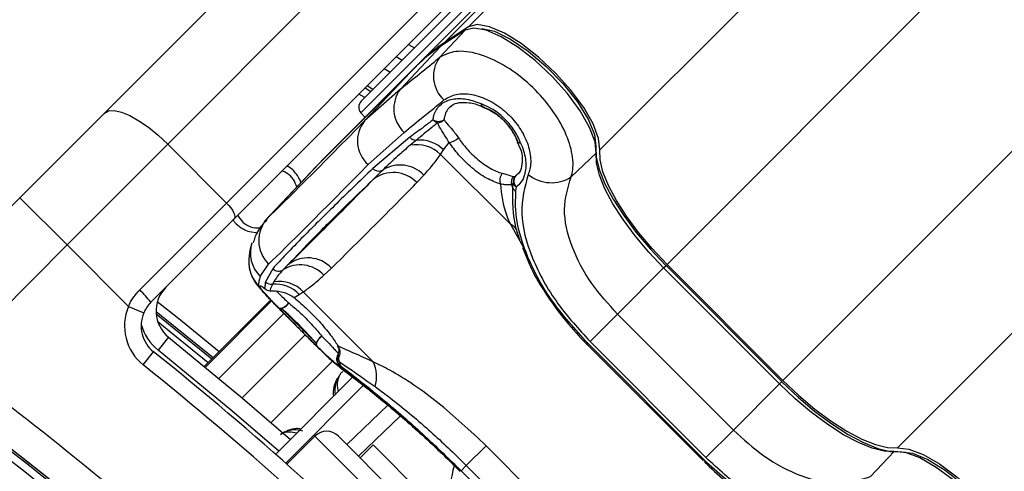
# Model space of a CAD drawing. Header units: millimetres. Extents: x 10 to 13239, y 20 to 10604.
# Tile 77 of 139: x 3975 to 4034, y 7210 to 7237. Entities that reach past the tile are written whole.
import ezdxf

# ---------------------------------------------------------------- set-up
doc = ezdxf.new("R2010")
doc.units = ezdxf.units.MM

msp = doc.modelspace()

# ---------------------------------------------------------------- linework, layer by layer
at = {"color": 8, "linetype": 'Continuous', "lineweight": 25}
for p, q in [((4002.251, 7236.711), (4722.735, 7957.195)), ((4010.136, 7229.325), (4731.378, 7950.566)), ((4028.026, 7211.435), (4749.267, 7932.675)), ((4014.184, 7222.445), (4038.894, 7247.156)), ((4021.147, 7215.482), (4045.858, 7240.193)), ((4003.075, 7238.846), (3995.78, 7231.552)), ((3996.025, 7232.466), (3995.666, 7232.673)), ((3996.032, 7233.039), (3996.39, 7232.832)), ((3996.51, 7232.952), (3996.152, 7233.159)), ((3990.176, 7225.227), (3990.1, 7225.116)), ((4004.773, 7224.852), (4005.724, 7223.172)), ((4013.977, 7222.239), (4014.123, 7222.384)), ((3990.364, 7220.311), (3986.387, 7216.334)), ((3986.443, 7216.288), (3990.414, 7220.26)), ((3991.153, 7219.507), (3987.259, 7215.613)), ((3992.428, 7218.228), (3988.648, 7214.449)), ((3994.07, 7216.636), (3990.392, 7212.957)), ((4020.94, 7215.275), (4021.086, 7215.421)), ((3998.164, 7213.35), (3995.631, 7210.947)), ((4010.842, 7194.321), (3993.023, 7212.14))]:
    msp.add_line(p, q, dxfattribs=at)
at = {"color": 7, "linetype": 'Continuous', "lineweight": 25}
for p, q in [((4000.782, 7235.746), (4605.219, 7840.183)), ((3999.31, 7234.55), (4597.33, 7832.57)), ((3980.377, 7231.526), (4010.364, 7261.513)), ((4014.16, 7259.652), (3984.172, 7229.665)), ((3987.708, 7226.13), (4017.695, 7256.117)), ((4018.16, 7255.168), (3988.173, 7225.181)), ((3995.798, 7232.24), (4002.739, 7239.181)), ((4000.5, 7234.86), (4002.052, 7236.501)), ((4002.052, 7236.501), (4000.582, 7235.535)), ((4002.099, 7236.54), (4000.629, 7235.574)), ((4002.251, 7236.711), (4000.782, 7235.746)), ((3998.639, 7235.647), (3998.995, 7235.436)), ((3998.156, 7232.97), (4000.582, 7235.535)), ((3999.31, 7234.55), (3993.478, 7228.717)), ((3997.909, 7234.916), (3998.265, 7234.706)), ((3999.111, 7234.339), (3993.279, 7228.507)), ((3999.116, 7234.345), (3993.284, 7228.512)), ((3996.009, 7231.06), (3999.111, 7234.339)), ((3999.116, 7234.345), (3999.111, 7234.339)), ((3998.156, 7232.97), (3996.009, 7231.06)), ((3996.51, 7232.952), (3996.152, 7233.159)), ((3975.298, 7226.447), (3980.377, 7231.526)), ((3995.78, 7231.552), (3996.032, 7231.272)), ((4003.11, 7231.898), (4003.133, 7231.885)), ((3996.217, 7228.44), (3998.377, 7230.371)), ((3984.172, 7229.665), (3978.126, 7223.619)), ((3987.708, 7226.13), (3984.172, 7229.665)), ((3998.734, 7230.08), (3996.502, 7228.209)), ((3999.115, 7229.904), (3998.744, 7229.596)), ((4000.756, 7229.321), (4001.084, 7229.772)), ((4005.17, 7229.806), (4005.338, 7229.448)), ((4005.196, 7229.815), (4005.182, 7229.837)), ((4000.576, 7229.049), (4000.756, 7229.321)), ((4000.576, 7229.049), (4004.773, 7224.852)), ((4008.42, 7227.698), (4009.925, 7229.125)), ((3990.176, 7225.227), (3993.279, 7228.507)), ((3993.284, 7228.512), (3993.279, 7228.507)), ((3993.101, 7228.325), (3990, 7225.045)), ((4005.067, 7227.735), (4005.205, 7227.876)), ((3999.146, 7227.354), (3999.57, 7227.808)), ((4004.941, 7227.298), (4004.83, 7227.23)), ((4004.909, 7227.045), (4004.941, 7227.298)), ((4004.964, 7227.721), (4005.067, 7227.735)), ((4005.1, 7226.841), (4005.13, 7227.093)), ((3968.068, 7219.218), (3975.298, 7226.447)), ((3975.298, 7226.447), (3978.126, 7223.619)), ((3982.491, 7220.913), (3987.708, 7226.13)), ((3988.173, 7225.181), (3983.165, 7220.172)), ((3988.085, 7225.158), (3988.15, 7225.039)), ((3989.093, 7224.415), (3989.582, 7224.348)), ((3978.126, 7223.619), (3971.12, 7216.613)), ((3981.817, 7219.928), (3978.126, 7223.619)), ((4005.485, 7223.461), (4005.773, 7222.789)), ((3989.734, 7221.728), (3990.236, 7222.459)), ((3990.484, 7222.19), (3990.051, 7221.397)), ((3993.564, 7221.802), (3994.019, 7222.227)), ((4011.203, 7219.465), (4013.977, 7222.239)), ((4020.94, 7215.275), (4013.977, 7222.239)), ((4021.086, 7215.421), (4014.123, 7222.384)), ((4021.147, 7215.482), (4014.184, 7222.445)), ((3990.547, 7221.399), (3990.467, 7221.257)), ((3992.078, 7220.643), (3992.323, 7220.797)), ((3996.52, 7216.6), (3992.323, 7220.797)), ((3990.364, 7220.311), (3986.387, 7216.334)), ((3991.767, 7220.454), (3992.078, 7220.643)), ((3981.817, 7219.928), (3982.738, 7219.538)), ((4011.203, 7219.465), (4009.553, 7217.814)), ((4011.203, 7219.465), (4018.166, 7212.502)), ((3984.223, 7218.088), (3983.598, 7217.307)), ((4016.516, 7210.851), (4009.553, 7217.814)), ((4009.433, 7217.695), (4009.382, 7217.644)), ((4009.382, 7217.644), (4016.346, 7210.681)), ((4009.433, 7217.695), (4016.396, 7210.732)), ((3982.706, 7216.415), (3983.33, 7217.196)), ((3994.445, 7216.844), (3994.347, 7216.704)), ((3994.347, 7216.704), (3994.478, 7216.614)), ((3994.446, 7217.113), (3994.416, 7217.079)), ((3994.465, 7216.429), (3994.593, 7216.333)), ((3990.708, 7211.099), (3995.324, 7215.714)), ((3991.264, 7210.523), (3995.968, 7215.227)), ((4018.166, 7212.502), (4020.94, 7215.275)), ((3994.932, 7211.646), (3997.407, 7213.994)), ((4018.166, 7212.502), (4016.516, 7210.851)), ((3993.023, 7212.14), (3991.339, 7210.456)), ((4010.842, 7195.736), (3994.437, 7212.14)), ((3996.523, 7211.61), (3995.745, 7210.832)), ((3996.523, 7211.61), (4010.312, 7197.822)), ((4003.302, 7211.564), (4002.116, 7210.378)), ((4003.302, 7211.564), (4010.266, 7204.601)), ((4016.396, 7210.732), (4016.346, 7210.681)), ((4026.399, 7209.718), (4027.826, 7211.224)), ((4001.803, 7210.065), (4002.116, 7210.378)), ((4009.08, 7203.415), (4002.116, 7210.378)), ((4008.766, 7203.101), (4001.803, 7210.065))]:
    msp.add_line(p, q, dxfattribs=at)
at = {"color": 7, "linetype": 'Continuous', "lineweight": 25, "flags": 128}
for points in [[(4010.136, 7229.325), (4010.069, 7230.011), (4009.741, 7230.874), (4009.172, 7231.858), (4008.4, 7232.9), (4007.475, 7233.931), (4006.457, 7234.885), (4005.412, 7235.7), (4004.407, 7236.322), (4003.508, 7236.713), (4002.774, 7236.845), (4002.251, 7236.711)], [(4009.925, 7229.125), (4009.858, 7229.81), (4009.53, 7230.672), (4008.963, 7231.655), (4008.192, 7232.695), (4007.268, 7233.724), (4006.251, 7234.677), (4005.208, 7235.49), (4004.205, 7236.112), (4003.307, 7236.502), (4002.574, 7236.634), (4002.052, 7236.501)], [(4002.099, 7236.54), (4002.095, 7236.537), (4002.052, 7236.501)], [(4003.047, 7236.613), (4003.809, 7236.435), (4004.775, 7235.967), (4005.841, 7235.246), (4006.921, 7234.328), (4007.933, 7233.285), (4008.796, 7232.2), (4009.443, 7231.157), (4009.823, 7230.238), (4009.907, 7229.516)], [(4000.629, 7235.574), (4000.625, 7235.571), (4000.582, 7235.535)], [(3997.535, 7233.976), (3997.484, 7234.006), (3997.178, 7234.185)], [(3980.377, 7231.526), (3980.62, 7231.661), (3980.962, 7231.681), (3981.391, 7231.587), (3981.889, 7231.382), (3982.438, 7231.073), (3983.016, 7230.674), (3983.602, 7230.198), (3984.172, 7229.665)], [(4009.907, 7229.516), (4009.925, 7228.887), (4010.108, 7228.137), (4010.451, 7227.286), (4010.945, 7226.357), (4011.576, 7225.374), (4012.328, 7224.365), (4013.18, 7223.355), (4014.11, 7222.372)], [(4013.977, 7222.239), (4013.08, 7223.186), (4012.259, 7224.16), (4011.534, 7225.133), (4010.926, 7226.08), (4010.45, 7226.975), (4010.12, 7227.796), (4009.943, 7228.518), (4009.925, 7229.125)], [(4014.184, 7222.445), (4013.288, 7223.392), (4012.467, 7224.364), (4011.743, 7225.337), (4011.136, 7226.283), (4010.66, 7227.177), (4010.33, 7227.997), (4010.154, 7228.719), (4010.136, 7229.325)], [(3993.279, 7228.507), (3993.114, 7228.338), (3993.101, 7228.325)], [(3993.202, 7228.429), (3993.313, 7228.548), (3993.478, 7228.717)], [(3987.708, 7226.13), (3987.841, 7225.987), (3987.96, 7225.841), (3988.06, 7225.696), (3988.137, 7225.559), (3988.188, 7225.434), (3988.212, 7225.327), (3988.207, 7225.241), (3988.173, 7225.181)], [(3990.012, 7221.005), (3990.072, 7220.952), (3990.076, 7220.949)], [(3990.314, 7220.863), (3990.356, 7220.858), (3990.383, 7220.858)], [(3983.472, 7219.627), (3984.528, 7218.786), (3986.906, 7216.854)], [(3990.822, 7219.859), (3990.874, 7219.829), (3990.941, 7219.819), (3991.02, 7219.829), (3991.108, 7219.859), (3991.198, 7219.907), (3991.288, 7219.971), (3991.372, 7220.048), (3991.446, 7220.133)], [(3984.223, 7218.088), (3988.678, 7214.424), (3991.554, 7211.945)], [(3993.158, 7217.523), (3993.128, 7217.575), (3993.118, 7217.642), (3993.128, 7217.721), (3993.158, 7217.808), (3993.206, 7217.899), (3993.27, 7217.989), (3993.347, 7218.073), (3993.432, 7218.146)], [(3994.428, 7217.126), (3994.416, 7217.078), (3994.415, 7217.07)], [(3994.656, 7216.148), (3994.647, 7216.155), (3994.375, 7216.384)], [(4021.147, 7215.482), (4022.094, 7214.587), (4023.066, 7213.766), (4024.038, 7213.042), (4024.984, 7212.434), (4025.879, 7211.959), (4026.698, 7211.629), (4027.42, 7211.452), (4028.026, 7211.435)], [(4027.826, 7211.224), (4027.22, 7211.241), (4026.497, 7211.418), (4025.677, 7211.749), (4024.781, 7212.224), (4023.834, 7212.833), (4022.861, 7213.557), (4021.888, 7214.379), (4020.94, 7215.275)], [(4021.073, 7215.409), (4022.056, 7214.478), (4023.066, 7213.626), (4024.076, 7212.874), (4025.058, 7212.243), (4025.987, 7211.75), (4026.838, 7211.407), (4027.588, 7211.224), (4028.217, 7211.205)], [(4028.026, 7211.435), (4028.712, 7211.368), (4029.576, 7211.039), (4030.56, 7210.471), (4031.601, 7209.699), (4032.633, 7208.774), (4033.586, 7207.755), (4034.401, 7206.71), (4035.024, 7205.706), (4035.414, 7204.807), (4035.547, 7204.072), (4035.413, 7203.55)], [(4035.202, 7203.351), (4035.336, 7203.872), (4035.203, 7204.606), (4034.814, 7205.503), (4034.192, 7206.506), (4033.378, 7207.55), (4032.426, 7208.567), (4031.396, 7209.49), (4030.356, 7210.261), (4029.373, 7210.829), (4028.511, 7211.157), (4027.826, 7211.224)], [(4028.217, 7211.205), (4028.94, 7211.122), (4029.859, 7210.742), (4030.901, 7210.095), (4031.987, 7209.232), (4033.029, 7208.22), (4033.947, 7207.139), (4034.669, 7206.074), (4035.137, 7205.108), (4035.308, 7204.421)]]:
    msp.add_lwpolyline(points, dxfattribs=at)
at = {"color": 8, "linetype": 'Continuous', "lineweight": 25, "flags": 128}
for points in [[(4003.102, 7231.898), (4003.09, 7231.904), (4003.057, 7231.941), (4003.038, 7231.998), (4003.032, 7232.074)], [(4005.372, 7229.737), (4005.296, 7229.742), (4005.238, 7229.762), (4005.202, 7229.795), (4005.196, 7229.805)], [(3987.261, 7217.209), (3984.841, 7219.176), (3983.549, 7220.202)], [(3986.818, 7216.766), (3984.451, 7218.689), (3983.48, 7219.462)], [(3983.576, 7219.013), (3984.268, 7218.461), (3986.611, 7216.558)], [(3990.846, 7211.236), (3988.032, 7213.66), (3983.598, 7217.307)]]:
    msp.add_lwpolyline(points, dxfattribs=at)
at = {"color": 7, "linetype": 'Continuous', "lineweight": 25}
for centre, radius, start, end in [((4005.873, 7227.977), 9.288, 123.24247, 134.95647), ((4005.673, 7227.767), 9.287, 123.24247, 134.95647), ((4002.081, 7233.743), 1.936, 144.75625, 227.57356), ((3999.714, 7231.794), 1.952, 142.9455, 226.78709), ((3996.152, 7231.886), 0.5, 135, 222), ((4003.28, 7232.08), 0.249, 181.24613, 226.85279), ((4003.31, 7232.352), 0.5, 245.2188, 249.23946), ((3997.471, 7229.857), 1.893, 140.5669, 228.48915), ((4000.436, 7231.648), 0.617, 239.49881, 303.18417), ((4000.533, 7231.481), 0.549, 221.62207, 255.96157), ((4000.361, 7231.501), 0.554, 273.97, 318.14392), ((3999.121, 7230.418), 0.514, 221.16898, 269.33147), ((3999.293, 7227.804), 2.108, 46.03747, 94.84267), ((4000.966, 7230.745), 0.98, 276.90316, 314.13027), ((4005.65, 7230.015), 0.5, 200.81644, 204.84361), ((4005.377, 7229.985), 0.248, 223.20422, 268.84423), ((3999.132, 7227.552), 2.08, 46.03015, 100.75437), ((3996.862, 7228.534), 0.485, 222.14678, 299.1163), ((3997.727, 7226.002), 1.959, 43.60232, 128.02511), ((3998.146, 7226.42), 1.989, 44.25973, 121.79639), ((4004.807, 7227.491), 0.676, 141.16285, 199.23606), ((4005.333, 7227.357), 0.518, 135.36772, 194.24517), ((4005.426, 7227.394), 0.494, 136.5195, 191.17919), ((4005.34, 7227.476), 0.437, 203.97056, 241.16446), ((4005.47, 7227.45), 0.493, 144.77668, 226.31856), ((4007.23, 7229.562), 2.212, 230.939, 302.55554), ((4003.499, 7226.554), 1.493, 19.23244, 26.92881), ((4005.294, 7227.213), 0.42, 203.54787, 242.48697), ((3989.596, 7226.176), 1.839, 218.18077, 224.49494), ((3991.629, 7223.874), 1.985, 137.02654, 225.44196), ((3992.601, 7220.883), 1.954, 43.44256, 128.03343), ((3991.036, 7222.585), 1.99, 183.64483, 225.19623), ((3990.838, 7222.542), 0.499, 224.7493, 303.24816), ((3992.141, 7220.462), 1.955, 43.26996, 121.7662), ((3990.404, 7221.757), 0.504, 225.59419, 277.19554), ((3990.878, 7219.453), 1.974, 42.90989, 99.6447), ((3978.874, 7216.943), 5.37, 36.96611, 47.66233), ((3985.471, 7219.65), 2, 135, 231.35649), ((3990.363, 7221.362), 0.501, 225.41282, 264.39265), ((3990.364, 7221.358), 0.5, 234.85744, 272.20977), ((3990.634, 7219.274), 1.99, 43.48353, 94.81083), ((3852.097, 7053.395), 199.889, 33.6328, 56.3672), ((3852.097, 7053.395), 200, 46.33751, 56.3672), ((3852.097, 7053.395), 200, 49.14741, 56.3672), ((3984.579, 7218.758), 3, 157.04166, 231.35649), ((3990.981, 7220.047), 0.246, 229.88739, 279.50987), ((3990.795, 7220.535), 0.765, 287.24711, 328.2605), ((3852.097, 7053.395), 199.431, 33.6328, 56.3672), ((3984.579, 7218.758), 2, 157.04166, 231.35649), ((3993.835, 7217.496), 0.765, 121.76202, 162.76336), ((3852.097, 7053.395), 197.208, 33.6328, 56.3672), ((3993.347, 7217.682), 0.246, 170.45921, 220.10179), ((3852.097, 7053.395), 196.166, 33.6328, 56.3672), ((3853.44, 7054.738), 208, 38.64351, 51.35649), ((3994.818, 7216.781), 0.5, 148.07247, 187.35698), ((3994.791, 7216.732), 0.445, 183.52041, 222.88656), ((3992.475, 7216.448), 2.01, 4.74913, 11.38841), ((3851.544, 7053.808), 202, 47.92764, 53.70356), ((3853.44, 7054.738), 207, 38.64351, 51.35649), ((3994.916, 7216.629), 0.438, 182.00497, 222.51323), ((3994.665, 7215.707), 2.059, 343.31496, 25.70335), ((3993.73, 7211.433), 1, 45, 135), ((4006.874, 7208.725), 5.726, 163.6967, 203.38647)]:
    msp.add_arc(centre, radius, start, end, dxfattribs=at)
at = {"color": 8, "linetype": 'Continuous', "lineweight": 25}
for centre, radius, start, end in [((4004.227, 7223.824), 1.164, 36.43667, 62.04971), ((3991.12, 7223.142), 1.98, 162.26533, 225.56812), ((3985.471, 7219.65), 3, 195.5484, 231.35649), ((3994.813, 7216.781), 0.495, 186.79368, 225.34304), ((3994.762, 7216.821), 0.431, 148.68033, 195.77135), ((3994.815, 7217.009), 0.405, 171.2978, 203.96199)]:
    msp.add_arc(centre, radius, start, end, dxfattribs=at)
at = {"color": 7, "linetype": 'Continuous', "lineweight": 25}
for centre, major_axis, ratio, start_param, end_param in [((4042.822, 7282.235), (55.73, 55.851), 0.074684, 3.711666, 3.778537), ((4044.234, 7280.827), (57.144, 57.265), 0.072837, 3.71167, 3.778541), ((4043.527, 7281.464), (54.416, 57.166), 0.008843, 3.330719, 3.64138), ((4044.975, 7280.085), (55.83, 58.58), 0.008624, 3.33073, 3.641391), ((4044.234, 7280.827), (54.5, 59.91), 0.055413, 3.019777, 3.086648)]:
    msp.add_ellipse(centre, major_axis=major_axis, ratio=ratio, start_param=start_param, end_param=end_param, dxfattribs=at)
for points, knots in [([(4008.42, 7227.698), (4008.456, 7227.839), (4008.579, 7228.315), (4008.485, 7229.327), (4007.95, 7230.717), (4007.036, 7232.12), (4005.804, 7233.421), (4004.337, 7234.487), (4002.815, 7235.146), (4001.42, 7235.33), (4000.806, 7235.017), (4000.5, 7234.86)], [0, 0, 0, 0, 0.0498264, 0.1675614, 0.2805784, 0.3917808, 0.5052991, 0.624319, 0.7486634, 0.8746042, 1, 1, 1, 1]), ([(4000.775, 7232.315), (4001.002, 7232.449), (4001.453, 7232.716), (4002.423, 7232.698), (4003.454, 7232.353), (4004.422, 7231.708), (4005.203, 7230.872), (4005.743, 7229.941), (4006.01, 7228.994), (4005.996, 7228.29), (4005.873, 7227.947), (4005.836, 7227.845)], [0, 0, 0, 0, 0.128283, 0.255896, 0.379754, 0.496488, 0.607307, 0.716724, 0.829647, 0.949094, 1, 1, 1, 1]), ([(4000.123, 7231.116), (4000.136, 7231.201), (4000.191, 7231.547), (4000.443, 7231.961), (4000.975, 7232.314), (4001.667, 7232.445), (4002.425, 7232.327), (4002.884, 7232.136), (4003.032, 7232.074)], [0, 0, 0, 0, 0.075381, 0.307278, 0.457792, 0.683201, 0.897773, 1, 1, 1, 1]), ([(4001.192, 7231.912), (4001.212, 7231.938), (4001.31, 7232.068), (4001.657, 7232.179), (4002.279, 7232.181), (4002.802, 7232.053), (4003.083, 7231.904), (4003.1, 7231.895)], [0, 0, 0, 0, 0.076388, 0.383343, 0.672894, 0.980311, 1, 1, 1, 1]), ([(4005.372, 7229.737), (4005.364, 7229.759), (4005.266, 7230.029), (4004.989, 7230.558), (4004.391, 7231.262), (4003.7, 7231.793), (4003.233, 7231.99), (4003.032, 7232.074)], [0, 0, 0, 0, 0.0230223, 0.2751098, 0.5280027, 0.796138, 1, 1, 1, 1]), ([(4005.196, 7229.815), (4005.183, 7229.85), (4005.078, 7230.132), (4004.784, 7230.655), (4004.205, 7231.278), (4003.62, 7231.689), (4003.256, 7231.839), (4003.11, 7231.898)], [0, 0, 0, 0, 0.040118, 0.323375, 0.584277, 0.834681, 1, 1, 1, 1]), ([(4003.11, 7231.898), (4003.388, 7231.768), (4003.941, 7231.51), (4004.639, 7230.837), (4005.024, 7230.238), (4005.163, 7229.895), (4005.196, 7229.815)], [0, 0, 0, 0, 0.310149, 0.616148, 0.909857, 1, 1, 1, 1]), ([(4000.123, 7231.116), (3999.942, 7230.981), (3999.47, 7230.627), (3999.015, 7230.289), (3998.734, 7230.08)], [0, 0, 0, 0, 0.381291, 1, 1, 1, 1]), ([(4000.4, 7230.949), (4000.282, 7230.854), (3999.834, 7230.495), (3999.42, 7230.155), (3999.115, 7229.904)], [0, 0, 0, 0, 0.261932, 1, 1, 1, 1]), ([(4001.084, 7229.772), (4000.959, 7229.973), (4000.707, 7230.379), (4000.483, 7230.719), (4000.42, 7230.893), (4000.4, 7230.949)], [0, 0, 0, 0, 0.402486, 0.811277, 1, 1, 1, 1]), ([(4000.774, 7231.132), (4000.807, 7231.085), (4000.913, 7230.934), (4001.218, 7230.629), (4001.504, 7230.239), (4001.649, 7230.041)], [0, 0, 0, 0, 0.181902, 0.586109, 1, 1, 1, 1]), ([(4004.168, 7227.269), (4003.889, 7227.37), (4003.332, 7227.572), (4002.448, 7228.218), (4001.656, 7228.977), (4001.266, 7229.519), (4001.084, 7229.772)], [0, 0, 0, 0, 0.259902, 0.517867, 0.775557, 1, 1, 1, 1]), ([(4001.649, 7230.041), (4001.721, 7229.935), (4001.868, 7229.719), (4002.142, 7229.389), (4002.458, 7229.055), (4002.811, 7228.736), (4003.181, 7228.449), (4003.552, 7228.213), (4003.924, 7228.024), (4004.16, 7227.952), (4004.28, 7227.916)], [0, 0, 0, 0, 0.1111199, 0.2246679, 0.3521543, 0.4833377, 0.6105776, 0.7415102, 0.8688859, 1, 1, 1, 1]), ([(4005.372, 7229.737), (4005.386, 7229.706), (4005.55, 7229.342), (4005.736, 7228.644), (4005.675, 7227.88), (4005.441, 7227.374), (4005.227, 7227.181), (4005.13, 7227.093)], [0, 0, 0, 0, 0.028104, 0.329399, 0.630932, 0.832233, 1, 1, 1, 1]), ([(3998.744, 7229.596), (3998.489, 7229.379), (3997.907, 7228.883), (3997.389, 7228.389), (3997.098, 7228.111)], [0, 0, 0, 0, 0.437506, 1, 1, 1, 1]), ([(3999.57, 7227.808), (3999.768, 7228.029), (4000.123, 7228.424), (4000.437, 7228.858), (4000.576, 7229.049)], [0, 0, 0, 0, 0.558599, 1, 1, 1, 1]), ([(4005.338, 7229.448), (4005.338, 7229.448), (4005.457, 7229.195), (4005.494, 7228.725), (4005.431, 7228.162), (4005.269, 7227.882), (4005.117, 7227.792), (4005.083, 7227.771)], [0, 0, 0, 0, 0.00023, 0.294994, 0.595646, 0.907657, 1, 1, 1, 1]), ([(3996.502, 7228.209), (3995.702, 7227.437), (3994.103, 7225.893), (3992.444, 7224.242), (3991.233, 7223.004), (3990.734, 7222.462), (3990.484, 7222.19)], [0, 0, 0, 0, 0.287942, 0.575885, 0.787474, 1, 1, 1, 1]), ([(3991.94, 7227.096), (3991.878, 7227.251), (3991.748, 7227.577), (3991.408, 7227.912), (3991.139, 7228.013), (3991.042, 7228.049)], [0, 0, 0, 0, 0.366341, 0.772334, 1, 1, 1, 1]), ([(3992.181, 7227.351), (3992.158, 7227.419), (3992.095, 7227.601), (3991.855, 7227.944), (3991.597, 7228.246), (3991.36, 7228.335), (3991.336, 7228.344)], [0, 0, 0, 0, 0.159924, 0.43057, 0.943709, 1, 1, 1, 1]), ([(3997.098, 7228.111), (3996.991, 7228.005), (3996.796, 7227.814), (3996.606, 7227.629), (3996.52, 7227.546)], [0, 0, 0, 0, 0.550084, 1, 1, 1, 1]), ([(4004.28, 7227.916), (4004.378, 7227.887), (4004.694, 7227.797), (4004.854, 7227.752), (4004.964, 7227.721)], [0, 0, 0, 0, 0.311755, 1, 1, 1, 1]), ([(3991.397, 7222.422), (3991.886, 7222.938), (3992.775, 7223.875), (3994.607, 7225.693), (3995.947, 7226.99), (3996.52, 7227.546)], [0, 0, 0, 0, 0.411197, 0.74781, 1, 1, 1, 1]), ([(3996.52, 7227.546), (3996.397, 7227.42), (3995.704, 7226.714), (3994.435, 7225.432), (3992.85, 7223.85), (3991.833, 7222.851), (3991.397, 7222.422)], [0, 0, 0, 0, 0.072703, 0.409757, 0.746813, 1, 1, 1, 1]), ([(3994.019, 7222.227), (3994.455, 7222.656), (3995.473, 7223.656), (3997.059, 7225.239), (3998.329, 7226.521), (3999.023, 7227.228), (3999.146, 7227.354)], [0, 0, 0, 0, 0.253188, 0.590242, 0.927296, 1, 1, 1, 1]), ([(4005.836, 7227.845), (4005.636, 7227.099), (4005.238, 7225.612), (4005.95, 7222.868), (4007.429, 7220.149), (4008.875, 7218.56), (4009.553, 7217.814)], [0, 0, 0, 0, 0.263204, 0.524727, 0.777185, 1, 1, 1, 1]), ([(4011.203, 7219.465), (4010.661, 7220.064), (4009.507, 7221.341), (4008.352, 7223.554), (4007.841, 7225.817), (4008.226, 7227.07), (4008.42, 7227.698)], [0, 0, 0, 0, 0.223488, 0.476086, 0.737075, 1, 1, 1, 1]), ([(4004.168, 7227.269), (4004.233, 7226.644), (4004.316, 7225.856), (4004.694, 7225.025), (4004.773, 7224.852)], [0, 0, 0, 0, 0.79237, 1, 1, 1, 1]), ([(4004.83, 7227.23), (4004.722, 7227.215), (4004.567, 7227.195), (4004.26, 7227.252), (4004.168, 7227.269)], [0, 0, 0, 0, 0.700505, 1, 1, 1, 1]), ([(4005.358, 7223.837), (4005.274, 7224.088), (4004.893, 7225.214), (4004.902, 7226.244), (4004.909, 7227.045)], [0, 0, 0, 0, 0.222458, 1, 1, 1, 1]), ([(4009.433, 7217.695), (4008.661, 7218.55), (4007.115, 7220.262), (4005.603, 7223.104), (4005.034, 7225.316), (4005.084, 7226.485), (4005.1, 7226.841)], [0, 0, 0, 0, 0.287424, 0.575721, 0.870977, 1, 1, 1, 1]), ([(3988.381, 7225.388), (3988.475, 7225.247), (3988.668, 7224.956), (3989.16, 7224.64), (3989.552, 7224.641), (3989.763, 7224.641)], [0, 0, 0, 0, 0.305044, 0.626718, 1, 1, 1, 1]), ([(3990.122, 7225.083), (3990.047, 7225.012), (3989.765, 7224.743), (3989.462, 7224.294), (3989.347, 7223.852), (3989.316, 7223.732)], [0, 0, 0, 0, 0.208862, 0.786685, 1, 1, 1, 1]), ([(3988.284, 7224.886), (3988.419, 7224.771), (3988.661, 7224.565), (3988.96, 7224.461), (3989.093, 7224.415)], [0, 0, 0, 0, 0.558316, 1, 1, 1, 1]), ([(3989.23, 7223.729), (3989.203, 7223.638), (3989.119, 7223.351), (3989.039, 7222.955), (3989.048, 7222.571), (3989.05, 7222.459)], [0, 0, 0, 0, 0.247886, 0.780902, 1, 1, 1, 1]), ([(4005.773, 7222.789), (4005.857, 7222.584), (4006.145, 7221.877), (4006.882, 7220.664), (4007.941, 7219.204), (4008.822, 7218.205), (4009.325, 7217.703), (4009.395, 7217.634)], [0, 0, 0, 0, 0.115881, 0.398736, 0.678393, 0.955525, 1, 1, 1, 1]), ([(3989.061, 7222.488), (3989.06, 7222.443), (3989.052, 7222.25), (3989.143, 7221.941), (3989.282, 7221.614), (3989.436, 7221.367), (3989.615, 7221.128), (3989.88, 7220.822), (3990.319, 7220.354), (3990.938, 7219.722), (3991.458, 7219.197), (3991.758, 7218.898), (3991.805, 7218.851)], [0, 0, 0, 0, 0.022685, 0.09833, 0.163878, 0.222869, 0.300071, 0.436834, 0.618538, 0.788355, 0.966314, 1, 1, 1, 1]), ([(3991.111, 7222.124), (3990.987, 7221.987), (3990.766, 7221.742), (3990.614, 7221.503), (3990.547, 7221.399)], [0, 0, 0, 0, 0.562494, 1, 1, 1, 1]), ([(3991.397, 7222.422), (3991.343, 7222.366), (3991.246, 7222.264), (3991.153, 7222.168), (3991.111, 7222.124)], [0, 0, 0, 0, 0.550084, 1, 1, 1, 1]), ([(3990.051, 7221.397), (3990.037, 7221.31), (3990.014, 7221.171), (3990.012, 7221.051), (3990.012, 7221.005)], [0, 0, 0, 0, 0.6183671, 1, 1, 1, 1]), ([(3992.323, 7220.797), (3992.515, 7220.936), (3992.949, 7221.25), (3993.344, 7221.604), (3993.564, 7221.802)], [0, 0, 0, 0, 0.441401, 1, 1, 1, 1]), ([(3981.817, 7219.928), (3981.859, 7220.017), (3981.943, 7220.195), (3982.101, 7220.448), (3982.281, 7220.691), (3982.421, 7220.839), (3982.491, 7220.913)], [0, 0, 0, 0, 0.2445517, 0.4911943, 0.7444551, 1, 1, 1, 1]), ([(3990.822, 7219.859), (3990.788, 7219.895), (3990.516, 7220.175), (3990.083, 7220.632), (3989.769, 7221.001), (3989.668, 7221.18), (3989.753, 7221.178), (3989.944, 7221.051), (3990.012, 7221.005)], [0, 0, 0, 0, 0.033536, 0.263615, 0.49388, 0.646507, 0.874374, 1, 1, 1, 1]), ([(3989.926, 7221.045), (3989.932, 7221.043), (3989.946, 7221.036), (3990.031, 7220.979), (3990.083, 7220.943)], [0, 0, 0, 0, 0.386848, 1, 1, 1, 1]), ([(3990.467, 7221.257), (3990.412, 7221.141), (3990.345, 7221), (3990.319, 7220.884), (3990.314, 7220.863)], [0, 0, 0, 0, 0.823891, 1, 1, 1, 1]), ([(3990.314, 7220.863), (3990.54, 7220.863), (3990.945, 7220.861), (3991.487, 7220.655), (3991.727, 7220.483), (3991.767, 7220.454)], [0, 0, 0, 0, 0.512573, 0.919491, 1, 1, 1, 1]), ([(3983.165, 7220.172), (3983.08, 7220.079), (3982.907, 7219.889), (3982.795, 7219.657), (3982.738, 7219.538)], [0, 0, 0, 0, 0.490392, 1, 1, 1, 1]), ([(3991.767, 7220.454), (3992.04, 7220.224), (3992.586, 7219.764), (3993.381, 7218.934), (3994.022, 7218.143), (3994.3, 7217.723), (3994.428, 7217.529)], [0, 0, 0, 0, 0.2585255, 0.516611, 0.7759049, 1, 1, 1, 1]), ([(3990.822, 7219.859), (3990.96, 7219.717), (3991.284, 7219.384), (3991.891, 7218.774), (3992.545, 7218.122), (3992.954, 7217.72), (3993.142, 7217.539), (3993.158, 7217.523)], [0, 0, 0, 0, 0.199795, 0.468728, 0.722945, 0.976363, 1, 1, 1, 1]), ([(3993.104, 7217.722), (3992.91, 7217.936), (3992.524, 7218.36), (3991.841, 7219.047), (3991.335, 7219.524), (3991.081, 7219.751), (3991.022, 7219.804)], [0, 0, 0, 0, 0.309754, 0.61629, 0.910258, 1, 1, 1, 1]), ([(3991.022, 7219.804), (3991.177, 7219.645), (3991.499, 7219.313), (3992.078, 7218.732), (3992.644, 7218.169), (3992.954, 7217.868), (3993.104, 7217.722)], [0, 0, 0, 0, 0.248204, 0.515153, 0.766575, 1, 1, 1, 1]), ([(3991.446, 7220.133), (3991.505, 7220.085), (3991.661, 7219.96), (3991.929, 7219.728), (3992.247, 7219.436), (3992.57, 7219.119), (3992.882, 7218.791), (3993.178, 7218.46), (3993.346, 7218.252), (3993.432, 7218.146)], [0, 0, 0, 0, 0.089617, 0.23451, 0.383568, 0.534205, 0.689982, 0.842578, 1, 1, 1, 1]), ([(3991.805, 7218.851), (3992.001, 7218.655), (3992.439, 7218.217), (3993.093, 7217.568), (3993.716, 7216.958), (3994.034, 7216.667), (3994.196, 7216.519)], [0, 0, 0, 0, 0.20752, 0.463305, 0.724647, 1, 1, 1, 1]), ([(3994.375, 7216.384), (3994.267, 7216.47), (3994.051, 7216.642), (3993.423, 7217.244), (3992.662, 7217.995), (3992.081, 7218.573), (3991.814, 7218.842), (3991.805, 7218.851)], [0, 0, 0, 0, 0.258147, 0.514629, 0.760448, 0.991921, 1, 1, 1, 1]), ([(3994.465, 7216.429), (3994.465, 7216.421), (3994.465, 7216.377), (3994.356, 7216.43), (3994.035, 7216.694), (3993.649, 7217.048), (3993.292, 7217.394), (3993.158, 7217.523)], [0, 0, 0, 0, 0.059371, 0.368067, 0.547994, 0.831013, 1, 1, 1, 1]), ([(3994.348, 7217.607), (3994.361, 7217.588), (3994.454, 7217.459), (3994.466, 7217.264), (3994.432, 7217.167), (3994.422, 7217.138)], [0, 0, 0, 0, 0.106177, 0.732452, 1, 1, 1, 1]), ([(3994.428, 7217.529), (3994.475, 7217.4), (3994.568, 7217.145), (3994.486, 7216.944), (3994.445, 7216.844)], [0, 0, 0, 0, 0.50292, 1, 1, 1, 1]), ([(3996.52, 7216.6), (3996.131, 7216.779), (3995.341, 7217.141), (3994.719, 7217.399), (3994.438, 7217.525), (3994.428, 7217.529)], [0, 0, 0, 0, 0.484656, 0.983086, 1, 1, 1, 1]), ([(3994.436, 7217.153), (3994.426, 7217.124), (3994.409, 7217.069), (3994.402, 7217.061), (3994.399, 7217.057)], [0, 0, 0, 0, 0.5294629, 1, 1, 1, 1]), ([(3994.444, 7217.109), (3994.447, 7217.107), (3994.457, 7217.097), (3994.451, 7217.106), (3994.446, 7217.113)], [0, 0, 0, 0, 0.214846, 1, 1, 1, 1]), ([(4001.77, 7210.032), (4000.972, 7210.806), (3999.371, 7212.36), (3997.127, 7214.282), (3995.291, 7215.73), (3994.683, 7216.165), (3994.375, 7216.384)], [0, 0, 0, 0, 0.246039, 0.493344, 0.74369, 1, 1, 1, 1]), ([(3994.478, 7216.614), (3994.609, 7216.525), (3995.159, 7216.151), (3995.998, 7215.563), (3996.637, 7215.116)], [0, 0, 0, 0, 0.238761, 1, 1, 1, 1]), ([(3994.593, 7216.333), (3994.787, 7216.187), (3995.425, 7215.707), (3996.978, 7214.478), (3999.324, 7212.471), (4000.977, 7210.866), (4001.803, 7210.065)], [0, 0, 0, 0, 0.129083, 0.424338, 0.712561, 1, 1, 1, 1]), ([(3994.655, 7216.148), (3994.68, 7216.131), (3994.782, 7216.06), (3995.157, 7215.787), (3995.808, 7215.292), (3996.69, 7214.594), (3997.722, 7213.74), (3998.869, 7212.748), (4000.076, 7211.646), (4001.056, 7210.719), (4001.605, 7210.163), (4001.752, 7210.014)], [0, 0, 0, 0, 0.037042, 0.156767, 0.289801, 0.424202, 0.558038, 0.689957, 0.821623, 0.952148, 1, 1, 1, 1]), ([(4003.302, 7211.564), (4002.34, 7212.467), (4000.903, 7213.818), (3998.937, 7215.246), (3997.621, 7216.076), (3996.849, 7216.443), (3996.52, 7216.6)], [0, 0, 0, 0, 0.419372, 0.626845, 0.841167, 1, 1, 1, 1]), ([(3994.436, 7215.697), (3994.419, 7215.668), (3994.335, 7215.523), (3994.213, 7215.157), (3994.196, 7214.83), (3994.247, 7214.645), (3994.249, 7214.639)], [0, 0, 0, 0, 0.081369, 0.39528, 0.980228, 1, 1, 1, 1]), ([(3996.637, 7215.116), (3996.895, 7214.926), (3997.835, 7214.235), (3999.599, 7212.777), (4001.222, 7211.268), (4002.01, 7210.484), (4002.116, 7210.378)], [0, 0, 0, 0, 0.159037, 0.579884, 0.943274, 1, 1, 1, 1]), ([(3992.298, 7212.444), (3992.111, 7212.488), (3991.797, 7212.561), (3991.342, 7212.456), (3991.073, 7212.339), (3990.971, 7212.254), (3990.953, 7212.239)], [0, 0, 0, 0, 0.456921, 0.767867, 0.959152, 1, 1, 1, 1]), ([(4018.166, 7212.502), (4018.766, 7211.96), (4020.043, 7210.805), (4022.255, 7209.651), (4024.519, 7209.139), (4025.771, 7209.525), (4026.399, 7209.718)], [0, 0, 0, 0, 0.223488, 0.476086, 0.737075, 1, 1, 1, 1]), ([(4016.396, 7210.732), (4017.251, 7209.96), (4018.964, 7208.413), (4021.806, 7206.902), (4024.017, 7206.333), (4025.187, 7206.383), (4025.542, 7206.398)], [0, 0, 0, 0, 0.287424, 0.575721, 0.870977, 1, 1, 1, 1]), ([(4026.546, 7207.134), (4025.801, 7206.935), (4024.314, 7206.536), (4021.57, 7207.248), (4018.851, 7208.728), (4017.261, 7210.173), (4016.516, 7210.851)], [0, 0, 0, 0, 0.263204, 0.524727, 0.777185, 1, 1, 1, 1]), ([(4016.419, 7210.615), (4016.516, 7210.518), (4017.024, 7210.007), (4018.037, 7209.138), (4019.463, 7208.119), (4020.595, 7207.435), (4021.224, 7207.179), (4021.36, 7207.124)], [0, 0, 0, 0, 0.06467, 0.340147, 0.629572, 0.919967, 1, 1, 1, 1])]:
    msp.add_open_spline(points, degree=3, knots=knots, dxfattribs=at)
at = {"color": 8, "linetype": 'Continuous', "lineweight": 25}
for points, knots in [([(4001.187, 7231.928), (4001.179, 7231.923), (4000.987, 7231.795), (4000.85, 7231.51), (4000.789, 7231.206), (4000.774, 7231.132)], [0, 0, 0, 0, 0.032306, 0.762857, 1, 1, 1, 1]), ([(3991.805, 7218.851), (3991.558, 7219.098), (3991.053, 7219.605), (3990.393, 7220.278), (3989.891, 7220.812), (3989.662, 7221.09), (3989.64, 7221.154), (3989.634, 7221.173)], [0, 0, 0, 0, 0.2063774, 0.4230572, 0.6503707, 0.8911754, 1, 1, 1, 1]), ([(3990.722, 7220.828), (3990.753, 7220.798), (3990.886, 7220.669), (3991.177, 7220.392), (3991.415, 7220.162), (3991.446, 7220.133)], [0, 0, 0, 0, 0.213293, 0.900123, 1, 1, 1, 1]), ([(3993.432, 7218.146), (3993.542, 7218.032), (3993.836, 7217.727), (3994.141, 7217.407), (3994.39, 7217.15), (3994.424, 7217.124), (3994.444, 7217.109)], [0, 0, 0, 0, 0.182159, 0.488119, 0.683018, 1, 1, 1, 1]), ([(3994.153, 7214.543), (3994.141, 7214.725), (3994.123, 7215.03), (3994.266, 7215.412), (3994.366, 7215.582), (3994.387, 7215.619)], [0, 0, 0, 0, 0.5369086, 0.901806, 1, 1, 1, 1]), ([(3994.705, 7216.028), (3994.68, 7216.009), (3994.602, 7215.948), (3994.493, 7215.79), (3994.389, 7215.552), (3994.331, 7215.2), (3994.385, 7214.96), (3994.42, 7214.81)], [0, 0, 0, 0, 0.059198, 0.189384, 0.359366, 0.598394, 1, 1, 1, 1]), ([(3990.961, 7212.232), (3990.999, 7212.264), (3991.139, 7212.384), (3991.469, 7212.533), (3991.858, 7212.641), (3992.097, 7212.596), (3992.188, 7212.579)], [0, 0, 0, 0, 0.097436, 0.355754, 0.751941, 1, 1, 1, 1]), ([(3991.927, 7212.317), (3991.778, 7212.353), (3991.53, 7212.411), (3991.182, 7212.359), (3991.01, 7212.267), (3990.955, 7212.237)], [0, 0, 0, 0, 0.507087, 0.841264, 1, 1, 1, 1])]:
    msp.add_open_spline(points, degree=3, knots=knots, dxfattribs=at)

doc.saveas('drawing.dxf')
